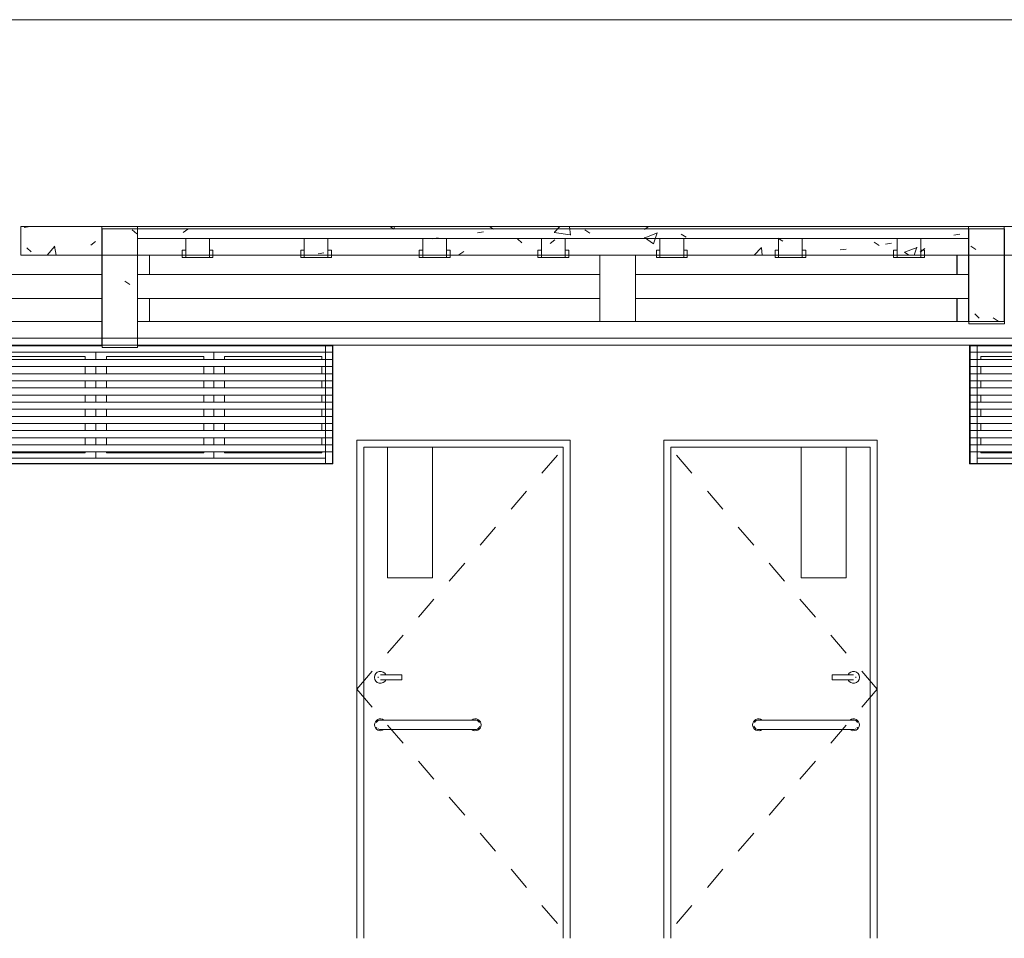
# Model space of a CAD drawing. Header units: metres. Extents: x 3.7 to 90.5, y -1.7 to 14.3.
# Tile 15 of 256: x 11.4 to 15.5, y 6 to 9.9. Entities that reach past the tile are written whole.
import ezdxf

# ---------------------------------------------------------------- set-up
doc = ezdxf.new("R2010")
doc.units = ezdxf.units.M
doc.linetypes.add('Center', pattern=[0.03175, 0.00635, -0.004763, 0.015875, -0.004763])
for name, color, linetype, lineweight in [('A-CLNG', 7, 'Continuous', 18), ('A-COLS', 7, 'Continuous', 18), ('A-DOOR', 7, 'Continuous', 18), ('A-FLOR', 7, 'Continuous', 18), ('A-FLOR-PATT', 7, 'Continuous', 18), ('A-GLAZ', 7, 'Continuous', 18), ('A-WALL', 7, 'Continuous', 18), ('DUTOS', 7, 'Continuous', 18), ('S-BEAM', 7, 'Continuous', 18), ('S-COLS', 7, 'Continuous', 18)]:
    doc.layers.add(name, color=color, linetype=linetype, lineweight=lineweight)
pattern_1 = [(50, (22.355, 98.755), (0.5465545, -0.047815), [0.05715, -0.62865]), (355, (22.355, 98.755), (-0.1057276, 0.573166), [0.04572, -0.50292]), (100.451, (22.401, 98.751), (0.4408277, 0.525349), [0.04857, -0.53427]), (46.184, (22.355, 98.907), (0.8132374, -0.126129), [0.08572, -0.94297]), (96.636, (22.423, 98.897), (0.712212, 0.742287), [0.07286, -0.80141]), (351.184, (22.355, 98.907), (0.712217, 0.742274), [0.06858, -0.75438]), (21, (22.431, 98.869), (0.4548461, -0.306795), [0.05715, -0.62865]), (326, (22.431, 98.869), (0.185405, 0.55256), [0.04572, -0.50292]), (71.451, (22.469, 98.844), (0.640251, 0.2457632), [0.04857, -0.53427]), (37.5, (22.355, 98.755), (0.00926095, 0.2536672), [0.02515, -0.47168, 0.02515, -0.48539, -0.50482]), (37.5, (22.355, 98.755), (0.00926095, 0.2536672), [-1.007, 0.02515, -0.47968]), (7.5, (22.355, 98.755), (0.2004558, 0.30054595), [0.02515, -0.26594, 0.02515, -0.46025, -0.1924]), (7.5, (22.355, 98.755), (0.2004558, 0.30054595), [-0.77648, 0.02515, -0.16726]), (327.5, (22.185, 98.755), (0.40676816, -0.0171882), [0.02515, -0.16535, 0.02515, -0.56921, -0.78867]), (327.5, (22.185, 98.755), (0.40676816, -0.0171882), [-0.78486, 0.02515, -0.76352]), (317.5, (22.109, 98.755), (0.4443832, 0.0762794), [0.02515, -0.2225, 0.02515, -0.36957, -0.56007]), (317.5, (22.109, 98.755), (0.4443832, 0.0762794), [-0.64237, 0.02515, -0.53492])]

# ---------------------------------------------------------------- blocks, each defined once
blk = doc.blocks.new('Paredes 15 - Paredes 6-6874455-Corte 1')
at = {"layer": 'A-WALL'}
for p, q in [((11.2087, 9.9121), (11.7403, 9.9121)), ((11.7403, 9.9121), (13.2703, 9.9121)), ((13.2703, 9.9121), (16.8407, 9.9121))]:
    blk.add_line(p, q, dxfattribs=at)
blk = doc.blocks.new('Porta banheiros - P4- BANHEIROS madeira-V4-Corte 1')
at = {"layer": 'A-DOOR', "linetype": 'Center'}
for q in [(14.1085, 8.14), (14.1085, 6.04)]:
    blk.add_line((15.0085, 7.09), q, dxfattribs=at)
at = {"layer": 'A-DOOR'}
for p, q in [((15.0085, 8.14), (14.1085, 8.14)), ((14.1085, 8.14), (14.1085, 6.04)), ((15.0085, 6.04), (15.0085, 8.14)), ((14.1385, 6.04), (14.1385, 8.11)), ((14.1385, 8.11), (14.9785, 8.11)), ((14.6885, 8.11), (14.6885, 7.56)), ((14.8785, 7.56), (14.8785, 8.11)), ((14.9785, 8.11), (14.9785, 6.04)), ((14.6885, 7.56), (14.8785, 7.56)), ((14.8885, 7.15), (14.8185, 7.15)), ((14.8185, 7.15), (14.8185, 7.14)), ((14.8185, 7.14), (14.8185, 7.13)), ((14.8185, 7.13), (14.8885, 7.13)), ((14.8785, 6.96), (14.5385, 6.96)), ((14.5385, 6.92), (14.8785, 6.92))]:
    blk.add_line(p, q, dxfattribs=at)
at = {"layer": 'A-DOOR', "flags": 128}
for points in [[(14.9085, 7.15), (14.9085, 7.15), (14.9084, 7.15), (14.9083, 7.15), (14.9082, 7.15), (14.9081, 7.15), (14.9079, 7.15), (14.9077, 7.15), (14.9075, 7.15), (14.9072, 7.15), (14.9069, 7.15), (14.9066, 7.15), (14.9062, 7.15), (14.9058, 7.15), (14.9054, 7.15), (14.905, 7.15), (14.9045, 7.15), (14.904, 7.15), (14.9035, 7.15), (14.903, 7.15), (14.9024, 7.15), (14.9018, 7.15), (14.9012, 7.15), (14.9006, 7.15), (14.9, 7.15), (14.8993, 7.15), (14.8986, 7.15), (14.8979, 7.15), (14.8972, 7.15), (14.8965, 7.15), (14.8957, 7.15), (14.895, 7.15), (14.8942, 7.15), (14.8935, 7.15), (14.8927, 7.15), (14.8919, 7.15), (14.8911, 7.15), (14.8903, 7.15), (14.8895, 7.15), (14.8887, 7.15), (14.8885, 7.15)], [(14.8885, 7.13), (14.8893, 7.13), (14.8901, 7.13), (14.8909, 7.13), (14.8917, 7.13), (14.8925, 7.13), (14.8932, 7.13), (14.894, 7.13), (14.8948, 7.13), (14.8955, 7.13), (14.8963, 7.13), (14.897, 7.13), (14.8977, 7.13), (14.8984, 7.13), (14.8991, 7.13), (14.8998, 7.13), (14.9004, 7.13), (14.9011, 7.13), (14.9017, 7.13), (14.9023, 7.13), (14.9028, 7.13), (14.9034, 7.13), (14.9039, 7.13), (14.9044, 7.13), (14.9049, 7.13), (14.9053, 7.13), (14.9057, 7.13), (14.9061, 7.13), (14.9065, 7.13), (14.9068, 7.13), (14.9071, 7.13), (14.9074, 7.13), (14.9076, 7.13), (14.9079, 7.13), (14.908, 7.13), (14.9082, 7.13), (14.9083, 7.13), (14.9084, 7.13), (14.9085, 7.13), (14.9085, 7.13)], [(14.5385, 6.96), (14.5373, 6.96), (14.5361, 6.96), (14.5349, 6.96), (14.5337, 6.96), (14.5325, 6.96), (14.5314, 6.96), (14.5302, 6.96), (14.5291, 6.96), (14.5279, 6.96), (14.5268, 6.96), (14.5257, 6.96), (14.5246, 6.96), (14.5236, 6.96), (14.5226, 6.96), (14.5215, 6.96), (14.5206, 6.96), (14.5196, 6.96), (14.5187, 6.96), (14.5178, 6.96), (14.517, 6.96), (14.5161, 6.96), (14.5154, 6.96), (14.5146, 6.96), (14.5139, 6.96), (14.5132, 6.96), (14.5126, 6.96), (14.512, 6.96), (14.5115, 6.96), (14.511, 6.96), (14.5105, 6.96), (14.5101, 6.96), (14.5097, 6.96), (14.5094, 6.96), (14.5092, 6.96), (14.5089, 6.96), (14.5087, 6.96), (14.5086, 6.96), (14.5085, 6.96), (14.5085, 6.96), (14.5085, 6.96)], [(14.9085, 6.96), (14.9085, 6.96), (14.9084, 6.96), (14.9083, 6.96), (14.9081, 6.96), (14.9079, 6.96), (14.9076, 6.96), (14.9073, 6.96), (14.907, 6.96), (14.9066, 6.96), (14.9061, 6.96), (14.9056, 6.96), (14.9051, 6.96), (14.9045, 6.96), (14.9039, 6.96), (14.9032, 6.96), (14.9026, 6.96), (14.9018, 6.96), (14.901, 6.96), (14.9002, 6.96), (14.8994, 6.96), (14.8985, 6.96), (14.8976, 6.96), (14.8967, 6.96), (14.8957, 6.96), (14.8947, 6.96), (14.8937, 6.96), (14.8926, 6.96), (14.8916, 6.96), (14.8905, 6.96), (14.8894, 6.96), (14.8882, 6.96), (14.8871, 6.96), (14.8859, 6.96), (14.8848, 6.96), (14.8836, 6.96), (14.8824, 6.96), (14.8812, 6.96), (14.88, 6.96), (14.8788, 6.96), (14.8785, 6.96)], [(14.5085, 6.92), (14.5085, 6.92), (14.5086, 6.92), (14.5087, 6.92), (14.5089, 6.92), (14.5091, 6.92), (14.5093, 6.92), (14.5097, 6.92), (14.51, 6.92), (14.5104, 6.92), (14.5109, 6.92), (14.5113, 6.92), (14.5119, 6.92), (14.5125, 6.92), (14.5131, 6.92), (14.5137, 6.92), (14.5144, 6.92), (14.5152, 6.92), (14.5159, 6.92), (14.5167, 6.92), (14.5176, 6.92), (14.5185, 6.92), (14.5194, 6.92), (14.5203, 6.92), (14.5213, 6.92), (14.5223, 6.92), (14.5233, 6.92), (14.5243, 6.92), (14.5254, 6.92), (14.5265, 6.92), (14.5276, 6.92), (14.5287, 6.92), (14.5299, 6.92), (14.531, 6.92), (14.5322, 6.92), (14.5334, 6.92), (14.5346, 6.92), (14.5358, 6.92), (14.537, 6.92), (14.5382, 6.92), (14.5385, 6.92)], [(14.8785, 6.92), (14.8797, 6.92), (14.8809, 6.92), (14.8821, 6.92), (14.8833, 6.92), (14.8844, 6.92), (14.8856, 6.92), (14.8868, 6.92), (14.8879, 6.92), (14.8891, 6.92), (14.8902, 6.92), (14.8913, 6.92), (14.8923, 6.92), (14.8934, 6.92), (14.8944, 6.92), (14.8954, 6.92), (14.8964, 6.92), (14.8974, 6.92), (14.8983, 6.92), (14.8992, 6.92), (14.9, 6.92), (14.9008, 6.92), (14.9016, 6.92), (14.9024, 6.92), (14.9031, 6.92), (14.9037, 6.92), (14.9044, 6.92), (14.9049, 6.92), (14.9055, 6.92), (14.906, 6.92), (14.9064, 6.92), (14.9069, 6.92), (14.9072, 6.92), (14.9075, 6.92), (14.9078, 6.92), (14.9081, 6.92), (14.9082, 6.92), (14.9084, 6.92), (14.9084, 6.92), (14.9085, 6.92), (14.9085, 6.92)]]:
    blk.add_lwpolyline(points, dxfattribs=at)
at = {"layer": 'A-DOOR'}
for centre, radius, start, end in [((14.9085, 7.14), 0.025, 0, 156.252), ((14.9085, 7.14), 0.01, 0, 15), ((14.9085, 7.14), 0.025, 203.7806, 0), ((14.9085, 7.14), 0.01, 345, 0), ((14.5085, 6.94), 0.025, 53.7209, 180), ((14.5085, 6.94), 0.025, 180, 306.603), ((14.5085, 6.94), 0.02, 195, 277.4063), ((14.5085, 6.94), 0.02, 86.7168, 150), ((14.9085, 6.94), 0.025, 233.0171, 0), ((14.9085, 6.94), 0.025, 0, 126.2791), ((14.9085, 6.94), 0.02, 30, 93.2832), ((14.9085, 6.94), 0.02, 260.4011, 300), ((14.9085, 6.94), 0.02, 315, 330)]:
    blk.add_arc(centre, radius, start, end, dxfattribs=at)
blk = doc.blocks.new('Porta banheiros - P4- BANHEIROS madeira-7557143-Corte 1')
at = {"layer": 'A-DOOR', "linetype": 'Center'}
for q in [(13.714, 8.14), (13.714, 6.04)]:
    blk.add_line((12.814, 7.09), q, dxfattribs=at)
at = {"layer": 'A-DOOR'}
for p, q in [((13.714, 8.14), (12.814, 8.14)), ((12.814, 8.14), (12.814, 6.04)), ((13.714, 6.04), (13.714, 8.14)), ((12.844, 6.04), (12.844, 8.11)), ((12.844, 8.11), (13.684, 8.11)), ((12.944, 8.11), (12.944, 7.56)), ((13.134, 7.56), (13.134, 8.11)), ((13.684, 8.11), (13.684, 6.04)), ((12.944, 7.56), (13.134, 7.56)), ((13.004, 7.15), (12.934, 7.15)), ((13.004, 7.14), (13.004, 7.15)), ((12.934, 7.13), (13.004, 7.13)), ((13.004, 7.13), (13.004, 7.14)), ((13.284, 6.96), (12.944, 6.96)), ((12.944, 6.92), (13.284, 6.92))]:
    blk.add_line(p, q, dxfattribs=at)
at = {"layer": 'A-DOOR', "flags": 128}
for points in [[(12.934, 7.15), (12.9332, 7.15), (12.9324, 7.15), (12.9316, 7.15), (12.9308, 7.15), (12.93, 7.15), (12.9292, 7.15), (12.9285, 7.15), (12.9277, 7.15), (12.927, 7.15), (12.9262, 7.15), (12.9255, 7.15), (12.9248, 7.15), (12.9241, 7.15), (12.9234, 7.15), (12.9227, 7.15), (12.9221, 7.15), (12.9214, 7.15), (12.9208, 7.15), (12.9202, 7.15), (12.9197, 7.15), (12.9191, 7.15), (12.9186, 7.15), (12.9181, 7.15), (12.9176, 7.15), (12.9172, 7.15), (12.9167, 7.15), (12.9164, 7.15), (12.916, 7.15), (12.9157, 7.15), (12.9154, 7.15), (12.9151, 7.15), (12.9148, 7.15), (12.9146, 7.15), (12.9144, 7.15), (12.9143, 7.15), (12.9142, 7.15), (12.9141, 7.15), (12.914, 7.15), (12.914, 7.15)], [(12.914, 7.13), (12.914, 7.13), (12.9141, 7.13), (12.9141, 7.13), (12.9143, 7.13), (12.9144, 7.13), (12.9146, 7.13), (12.9148, 7.13), (12.915, 7.13), (12.9153, 7.13), (12.9156, 7.13), (12.9159, 7.13), (12.9163, 7.13), (12.9166, 7.13), (12.9171, 7.13), (12.9175, 7.13), (12.918, 7.13), (12.9184, 7.13), (12.919, 7.13), (12.9195, 7.13), (12.9201, 7.13), (12.9206, 7.13), (12.9213, 7.13), (12.9219, 7.13), (12.9225, 7.13), (12.9232, 7.13), (12.9239, 7.13), (12.9246, 7.13), (12.9253, 7.13), (12.926, 7.13), (12.9268, 7.13), (12.9275, 7.13), (12.9283, 7.13), (12.929, 7.13), (12.9298, 7.13), (12.9306, 7.13), (12.9314, 7.13), (12.9322, 7.13), (12.933, 7.13), (12.9338, 7.13), (12.934, 7.13)], [(12.944, 6.96), (12.9428, 6.96), (12.9416, 6.96), (12.9404, 6.96), (12.9392, 6.96), (12.938, 6.96), (12.9369, 6.96), (12.9357, 6.96), (12.9346, 6.96), (12.9334, 6.96), (12.9323, 6.96), (12.9312, 6.96), (12.9301, 6.96), (12.9291, 6.96), (12.9281, 6.96), (12.9271, 6.96), (12.9261, 6.96), (12.9251, 6.96), (12.9242, 6.96), (12.9233, 6.96), (12.9225, 6.96), (12.9217, 6.96), (12.9209, 6.96), (12.9201, 6.96), (12.9194, 6.96), (12.9188, 6.96), (12.9181, 6.96), (12.9175, 6.96), (12.917, 6.96), (12.9165, 6.96), (12.916, 6.96), (12.9156, 6.96), (12.9153, 6.96), (12.9149, 6.96), (12.9147, 6.96), (12.9144, 6.96), (12.9143, 6.96), (12.9141, 6.96), (12.914, 6.96), (12.914, 6.96), (12.914, 6.96)], [(13.314, 6.96), (13.314, 6.96), (13.3139, 6.96), (13.3138, 6.96), (13.3136, 6.96), (13.3134, 6.96), (13.3131, 6.96), (13.3128, 6.96), (13.3125, 6.96), (13.3121, 6.96), (13.3116, 6.96), (13.3111, 6.96), (13.3106, 6.96), (13.31, 6.96), (13.3094, 6.96), (13.3088, 6.96), (13.3081, 6.96), (13.3073, 6.96), (13.3066, 6.96), (13.3057, 6.96), (13.3049, 6.96), (13.304, 6.96), (13.3031, 6.96), (13.3022, 6.96), (13.3012, 6.96), (13.3002, 6.96), (13.2992, 6.96), (13.2981, 6.96), (13.2971, 6.96), (13.296, 6.96), (13.2949, 6.96), (13.2937, 6.96), (13.2926, 6.96), (13.2914, 6.96), (13.2903, 6.96), (13.2891, 6.96), (13.2879, 6.96), (13.2867, 6.96), (13.2855, 6.96), (13.2843, 6.96), (13.284, 6.96)], [(12.914, 6.92), (12.914, 6.92), (12.9141, 6.92), (12.9142, 6.92), (12.9144, 6.92), (12.9146, 6.92), (12.9149, 6.92), (12.9152, 6.92), (12.9155, 6.92), (12.9159, 6.92), (12.9164, 6.92), (12.9169, 6.92), (12.9174, 6.92), (12.918, 6.92), (12.9186, 6.92), (12.9192, 6.92), (12.9199, 6.92), (12.9207, 6.92), (12.9214, 6.92), (12.9223, 6.92), (12.9231, 6.92), (12.924, 6.92), (12.9249, 6.92), (12.9258, 6.92), (12.9268, 6.92), (12.9278, 6.92), (12.9288, 6.92), (12.9299, 6.92), (12.9309, 6.92), (12.932, 6.92), (12.9331, 6.92), (12.9343, 6.92), (12.9354, 6.92), (12.9366, 6.92), (12.9377, 6.92), (12.9389, 6.92), (12.9401, 6.92), (12.9413, 6.92), (12.9425, 6.92), (12.9437, 6.92), (12.944, 6.92)], [(13.284, 6.92), (13.2852, 6.92), (13.2864, 6.92), (13.2876, 6.92), (13.2888, 6.92), (13.29, 6.92), (13.2911, 6.92), (13.2923, 6.92), (13.2934, 6.92), (13.2946, 6.92), (13.2957, 6.92), (13.2968, 6.92), (13.2979, 6.92), (13.2989, 6.92), (13.2999, 6.92), (13.3009, 6.92), (13.3019, 6.92), (13.3029, 6.92), (13.3038, 6.92), (13.3047, 6.92), (13.3055, 6.92), (13.3063, 6.92), (13.3071, 6.92), (13.3079, 6.92), (13.3086, 6.92), (13.3092, 6.92), (13.3099, 6.92), (13.3105, 6.92), (13.311, 6.92), (13.3115, 6.92), (13.312, 6.92), (13.3124, 6.92), (13.3127, 6.92), (13.3131, 6.92), (13.3133, 6.92), (13.3136, 6.92), (13.3137, 6.92), (13.3139, 6.92), (13.314, 6.92), (13.314, 6.92), (13.314, 6.92)]]:
    blk.add_lwpolyline(points, dxfattribs=at)
at = {"layer": 'A-DOOR'}
for centre, radius, start, end in [((12.914, 7.14), 0.025, 23.748, 180), ((12.914, 7.14), 0.01, 165, 180), ((12.914, 7.14), 0.025, 180, 336.2194), ((12.914, 7.14), 0.01, 180, 195), ((12.914, 6.94), 0.025, 53.7209, 180), ((12.914, 6.94), 0.025, 180, 306.9829), ((12.914, 6.94), 0.02, 86.7168, 150), ((13.314, 6.94), 0.025, 233.397, 0), ((13.314, 6.94), 0.025, 0, 126.2791), ((13.314, 6.94), 0.02, 262.5937, 345), ((13.314, 6.94), 0.02, 30, 93.2832), ((12.914, 6.94), 0.02, 210, 225), ((12.914, 6.94), 0.02, 240, 279.5989)]:
    blk.add_arc(centre, radius, start, end, dxfattribs=at)
blk = doc.blocks.new('CBasculante 2_00m com grade2 - J7 basculante 2_00 x 0_50 banheiro-V13-Corte 1')
at = {"layer": 'A-GLAZ'}
for p, q in [((15.4005, 8.51), (15.4005, 8.54)), ((15.4005, 8.538), (15.4005, 8.042)), ((15.4305, 8.538), (15.4005, 8.538)), ((15.4005, 8.538), (15.4005, 8.042)), ((15.4005, 8.538), (17.3965, 8.538)), ((15.4305, 8.538), (15.4305, 8.042)), ((17.3685, 8.538), (17.3685, 8.042)), ((17.3985, 8.538), (17.3685, 8.538)), ((17.3965, 8.54), (17.3965, 8.51)), ((17.3965, 8.042), (17.3965, 8.538)), ((17.3965, 8.51), (15.4005, 8.51)), ((15.4005, 8.45), (15.4005, 8.48)), ((15.4005, 8.48), (17.3965, 8.48)), ((15.4455, 8.4803), (15.4455, 8.493)), ((15.4455, 8.493), (15.8555, 8.493)), ((15.8555, 8.4803), (15.8555, 8.493)), ((15.9005, 8.4803), (15.9005, 8.51)), ((15.9435, 8.4803), (15.9435, 8.493)), ((15.9435, 8.493), (16.3535, 8.493)), ((16.3535, 8.4803), (16.3535, 8.493)), ((16.3985, 8.51), (16.3985, 8.4803)), ((16.3985, 8.4803), (16.3985, 8.51)), ((16.4435, 8.4803), (16.4435, 8.493)), ((16.4435, 8.493), (16.8535, 8.493)), ((16.8535, 8.4803), (16.8535, 8.493)), ((16.8965, 8.51), (16.8965, 8.4803)), ((16.9415, 8.493), (16.9415, 8.4803)), ((16.9415, 8.493), (17.3515, 8.493)), ((17.3515, 8.493), (17.3515, 8.4803)), ((17.3965, 8.48), (17.3965, 8.45)), ((17.3965, 8.45), (15.4005, 8.45)), ((15.4455, 8.42), (15.4455, 8.45)), ((15.8555, 8.42), (15.8555, 8.45)), ((15.9005, 8.42), (15.9005, 8.45)), ((15.9435, 8.42), (15.9435, 8.45)), ((16.3535, 8.42), (16.3535, 8.45)), ((16.3985, 8.45), (16.3985, 8.42)), ((16.3985, 8.42), (16.3985, 8.45)), ((16.4435, 8.42), (16.4435, 8.45)), ((16.8535, 8.42), (16.8535, 8.45)), ((16.8965, 8.45), (16.8965, 8.42)), ((16.9415, 8.45), (16.9415, 8.42)), ((17.3515, 8.45), (17.3515, 8.42)), ((15.4005, 8.39), (15.4005, 8.42)), ((15.4005, 8.42), (17.3965, 8.42)), ((17.3965, 8.39), (15.4005, 8.39)), ((15.4455, 8.36), (15.4455, 8.39)), ((15.8555, 8.36), (15.8555, 8.39)), ((15.9005, 8.36), (15.9005, 8.39)), ((15.9435, 8.36), (15.9435, 8.39)), ((16.3535, 8.36), (16.3535, 8.39)), ((16.3985, 8.39), (16.3985, 8.36)), ((16.3985, 8.36), (16.3985, 8.39)), ((16.4435, 8.36), (16.4435, 8.39)), ((16.8535, 8.36), (16.8535, 8.39)), ((16.8965, 8.39), (16.8965, 8.36)), ((16.9415, 8.39), (16.9415, 8.36)), ((17.3515, 8.39), (17.3515, 8.36)), ((17.3965, 8.42), (17.3965, 8.39)), ((15.4005, 8.33), (15.4005, 8.36)), ((15.4005, 8.36), (17.3965, 8.36)), ((17.3965, 8.36), (17.3965, 8.33)), ((17.3965, 8.33), (15.4005, 8.33)), ((15.4455, 8.3), (15.4455, 8.33)), ((15.8555, 8.3), (15.8555, 8.33)), ((15.9005, 8.3), (15.9005, 8.33)), ((15.9435, 8.3), (15.9435, 8.33)), ((16.3535, 8.3), (16.3535, 8.33)), ((16.3985, 8.33), (16.3985, 8.3)), ((16.3985, 8.3), (16.3985, 8.33)), ((16.4435, 8.3), (16.4435, 8.33)), ((16.8535, 8.3), (16.8535, 8.33)), ((16.8965, 8.33), (16.8965, 8.3)), ((16.9415, 8.33), (16.9415, 8.3)), ((17.3515, 8.33), (17.3515, 8.3)), ((15.4005, 8.27), (15.4005, 8.3)), ((15.4005, 8.3), (17.3965, 8.3)), ((17.3965, 8.27), (15.4005, 8.27)), ((15.4455, 8.24), (15.4455, 8.27)), ((15.8555, 8.24), (15.8555, 8.27)), ((15.9005, 8.24), (15.9005, 8.27)), ((15.9435, 8.24), (15.9435, 8.27)), ((16.3535, 8.24), (16.3535, 8.27)), ((16.3985, 8.27), (16.3985, 8.24)), ((16.3985, 8.24), (16.3985, 8.27)), ((16.4435, 8.24), (16.4435, 8.27)), ((16.8535, 8.24), (16.8535, 8.27)), ((16.8965, 8.27), (16.8965, 8.24)), ((16.9415, 8.27), (16.9415, 8.24)), ((17.3515, 8.27), (17.3515, 8.24)), ((17.3965, 8.3), (17.3965, 8.27)), ((15.4005, 8.21), (15.4005, 8.24)), ((15.4005, 8.24), (17.3965, 8.24)), ((17.3965, 8.24), (17.3965, 8.21)), ((17.3965, 8.21), (15.4005, 8.21)), ((15.4005, 8.15), (15.4005, 8.18)), ((15.4005, 8.18), (17.3965, 8.18)), ((15.4455, 8.18), (15.4455, 8.21)), ((15.8555, 8.18), (15.8555, 8.21)), ((15.9005, 8.18), (15.9005, 8.21)), ((15.9435, 8.18), (15.9435, 8.21)), ((16.3535, 8.18), (16.3535, 8.21)), ((16.3985, 8.21), (16.3985, 8.18)), ((16.3985, 8.18), (16.3985, 8.21)), ((16.4435, 8.18), (16.4435, 8.21)), ((16.8535, 8.18), (16.8535, 8.21)), ((16.8965, 8.21), (16.8965, 8.18)), ((16.9415, 8.21), (16.9415, 8.18)), ((17.3515, 8.21), (17.3515, 8.18)), ((17.3965, 8.18), (17.3965, 8.15)), ((17.3965, 8.15), (15.4005, 8.15)), ((15.4455, 8.12), (15.4455, 8.15)), ((15.8555, 8.12), (15.8555, 8.15)), ((15.9005, 8.12), (15.9005, 8.15)), ((15.9435, 8.12), (15.9435, 8.15)), ((16.3535, 8.12), (16.3535, 8.15)), ((16.3985, 8.15), (16.3985, 8.12)), ((16.3985, 8.12), (16.3985, 8.15)), ((16.4435, 8.12), (16.4435, 8.15)), ((16.8535, 8.12), (16.8535, 8.15)), ((16.8965, 8.15), (16.8965, 8.12)), ((16.9415, 8.15), (16.9415, 8.12)), ((17.3515, 8.15), (17.3515, 8.12)), ((15.4005, 8.09), (15.4005, 8.12)), ((15.4005, 8.12), (17.3965, 8.12)), ((17.3965, 8.12), (17.3965, 8.09)), ((17.3965, 8.09), (15.4005, 8.09)), ((15.4305, 8.064), (17.3685, 8.064)), ((15.4455, 8.087), (15.4455, 8.09)), ((15.4455, 8.087), (15.8555, 8.087)), ((15.8555, 8.087), (15.8555, 8.09)), ((15.9005, 8.064), (15.9005, 8.09)), ((15.9435, 8.087), (15.9435, 8.09)), ((15.9435, 8.087), (16.3535, 8.087)), ((16.3535, 8.087), (16.3535, 8.09)), ((16.3985, 8.09), (16.3985, 8.064)), ((16.3985, 8.064), (16.3985, 8.09)), ((16.4435, 8.087), (16.4435, 8.09)), ((16.4435, 8.087), (16.8535, 8.087)), ((16.8535, 8.087), (16.8535, 8.09)), ((16.8965, 8.09), (16.8965, 8.064)), ((16.9415, 8.09), (16.9415, 8.087)), ((17.3515, 8.087), (16.9415, 8.087)), ((17.3515, 8.09), (17.3515, 8.087)), ((15.4305, 8.042), (15.4005, 8.042)), ((15.4005, 8.042), (17.3965, 8.042)), ((17.3985, 8.042), (17.3685, 8.042))]:
    blk.add_line(p, q, dxfattribs=at)
blk = doc.blocks.new('CBasculante 2_00m com grade2 - J7 basculante 2_00 x 0_50 banheiro-7568377-Corte 1')
at = {"layer": 'A-GLAZ'}
for p, q in [((10.744, 8.538), (10.714, 8.538)), ((10.716, 8.51), (10.716, 8.54)), ((10.716, 8.538), (10.716, 8.042)), ((10.716, 8.538), (11.7403, 8.538)), ((10.744, 8.042), (10.744, 8.538)), ((11.8903, 8.538), (12.712, 8.538)), ((12.682, 8.042), (12.682, 8.538)), ((12.712, 8.538), (12.682, 8.538)), ((12.712, 8.54), (12.712, 8.51)), ((12.712, 8.042), (12.712, 8.538)), ((12.712, 8.042), (12.712, 8.538)), ((12.712, 8.51), (10.716, 8.51)), ((10.716, 8.45), (10.716, 8.48)), ((10.716, 8.48), (12.712, 8.48)), ((10.761, 8.4803), (10.761, 8.493)), ((10.761, 8.493), (11.171, 8.493)), ((11.171, 8.4803), (11.171, 8.493)), ((11.216, 8.4803), (11.216, 8.51)), ((11.259, 8.493), (11.669, 8.493)), ((11.259, 8.493), (11.259, 8.4803)), ((11.669, 8.493), (11.669, 8.4803)), ((11.714, 8.4803), (11.714, 8.51)), ((11.714, 8.51), (11.714, 8.4803)), ((11.759, 8.493), (12.169, 8.493)), ((11.759, 8.493), (11.759, 8.4803)), ((12.169, 8.493), (12.169, 8.4803)), ((12.212, 8.51), (12.212, 8.4803)), ((12.257, 8.493), (12.667, 8.493)), ((12.257, 8.493), (12.257, 8.4803)), ((12.667, 8.493), (12.667, 8.4803)), ((12.712, 8.48), (12.712, 8.45)), ((12.712, 8.45), (10.716, 8.45)), ((10.761, 8.42), (10.761, 8.45)), ((11.171, 8.42), (11.171, 8.45)), ((11.216, 8.42), (11.216, 8.45)), ((11.259, 8.45), (11.259, 8.42)), ((11.669, 8.45), (11.669, 8.42)), ((11.714, 8.42), (11.714, 8.45)), ((11.714, 8.45), (11.714, 8.42)), ((11.759, 8.45), (11.759, 8.42)), ((12.169, 8.45), (12.169, 8.42)), ((12.212, 8.45), (12.212, 8.42)), ((12.257, 8.45), (12.257, 8.42)), ((12.667, 8.45), (12.667, 8.42)), ((10.716, 8.39), (10.716, 8.42)), ((10.716, 8.42), (12.712, 8.42)), ((12.712, 8.39), (10.716, 8.39)), ((10.761, 8.36), (10.761, 8.39)), ((11.171, 8.36), (11.171, 8.39)), ((11.216, 8.36), (11.216, 8.39)), ((11.259, 8.39), (11.259, 8.36)), ((11.669, 8.39), (11.669, 8.36)), ((11.714, 8.36), (11.714, 8.39)), ((11.714, 8.39), (11.714, 8.36)), ((11.759, 8.39), (11.759, 8.36)), ((12.169, 8.39), (12.169, 8.36)), ((12.212, 8.39), (12.212, 8.36)), ((12.257, 8.39), (12.257, 8.36)), ((12.667, 8.39), (12.667, 8.36)), ((12.712, 8.42), (12.712, 8.39)), ((10.716, 8.33), (10.716, 8.36)), ((10.716, 8.36), (12.712, 8.36)), ((12.712, 8.36), (12.712, 8.33)), ((12.712, 8.33), (10.716, 8.33)), ((10.761, 8.3), (10.761, 8.33)), ((11.171, 8.3), (11.171, 8.33)), ((11.216, 8.3), (11.216, 8.33)), ((11.259, 8.33), (11.259, 8.3)), ((11.669, 8.33), (11.669, 8.3)), ((11.714, 8.3), (11.714, 8.33)), ((11.714, 8.33), (11.714, 8.3)), ((11.759, 8.33), (11.759, 8.3)), ((12.169, 8.33), (12.169, 8.3)), ((12.212, 8.33), (12.212, 8.3)), ((12.257, 8.33), (12.257, 8.3)), ((12.667, 8.33), (12.667, 8.3)), ((10.716, 8.27), (10.716, 8.3)), ((10.716, 8.3), (12.712, 8.3)), ((12.712, 8.27), (10.716, 8.27)), ((10.761, 8.24), (10.761, 8.27)), ((11.171, 8.24), (11.171, 8.27)), ((11.216, 8.24), (11.216, 8.27)), ((11.259, 8.27), (11.259, 8.24)), ((11.669, 8.27), (11.669, 8.24)), ((11.714, 8.24), (11.714, 8.27)), ((11.714, 8.27), (11.714, 8.24)), ((11.759, 8.27), (11.759, 8.24)), ((12.169, 8.27), (12.169, 8.24)), ((12.212, 8.27), (12.212, 8.24)), ((12.257, 8.27), (12.257, 8.24)), ((12.667, 8.27), (12.667, 8.24)), ((12.712, 8.3), (12.712, 8.27)), ((10.716, 8.21), (10.716, 8.24)), ((10.716, 8.24), (12.712, 8.24)), ((12.712, 8.24), (12.712, 8.21)), ((12.712, 8.21), (10.716, 8.21)), ((10.716, 8.15), (10.716, 8.18)), ((10.716, 8.18), (12.712, 8.18)), ((10.761, 8.18), (10.761, 8.21)), ((11.171, 8.18), (11.171, 8.21)), ((11.216, 8.18), (11.216, 8.21)), ((11.259, 8.21), (11.259, 8.18)), ((11.669, 8.21), (11.669, 8.18)), ((11.714, 8.18), (11.714, 8.21)), ((11.714, 8.21), (11.714, 8.18)), ((11.759, 8.21), (11.759, 8.18)), ((12.169, 8.21), (12.169, 8.18)), ((12.212, 8.21), (12.212, 8.18)), ((12.257, 8.21), (12.257, 8.18)), ((12.667, 8.21), (12.667, 8.18)), ((12.712, 8.18), (12.712, 8.15)), ((12.712, 8.15), (10.716, 8.15)), ((10.761, 8.12), (10.761, 8.15)), ((11.171, 8.12), (11.171, 8.15)), ((11.216, 8.12), (11.216, 8.15)), ((11.259, 8.15), (11.259, 8.12)), ((11.669, 8.15), (11.669, 8.12)), ((11.714, 8.12), (11.714, 8.15)), ((11.714, 8.15), (11.714, 8.12)), ((11.759, 8.15), (11.759, 8.12)), ((12.169, 8.15), (12.169, 8.12)), ((12.212, 8.15), (12.212, 8.12)), ((12.257, 8.15), (12.257, 8.12)), ((12.667, 8.15), (12.667, 8.12)), ((10.716, 8.09), (10.716, 8.12)), ((10.716, 8.12), (12.712, 8.12)), ((12.712, 8.12), (12.712, 8.09)), ((12.712, 8.09), (10.716, 8.09)), ((10.744, 8.064), (12.682, 8.064)), ((10.761, 8.087), (10.761, 8.09)), ((11.171, 8.087), (10.761, 8.087)), ((11.171, 8.087), (11.171, 8.09)), ((11.216, 8.064), (11.216, 8.09)), ((11.259, 8.09), (11.259, 8.087)), ((11.259, 8.087), (11.669, 8.087)), ((11.669, 8.09), (11.669, 8.087)), ((11.714, 8.064), (11.714, 8.09)), ((11.714, 8.09), (11.714, 8.064)), ((11.759, 8.09), (11.759, 8.087)), ((11.759, 8.087), (12.169, 8.087)), ((12.169, 8.09), (12.169, 8.087)), ((12.212, 8.09), (12.212, 8.064)), ((12.257, 8.09), (12.257, 8.087)), ((12.257, 8.087), (12.667, 8.087)), ((12.667, 8.09), (12.667, 8.087)), ((10.744, 8.042), (10.714, 8.042)), ((10.716, 8.042), (12.712, 8.042)), ((12.712, 8.042), (12.682, 8.042))]:
    blk.add_line(p, q, dxfattribs=at)
blk = doc.blocks.new('4 GRE - ESCOLA DE CINEMA E AUDIOVISUAL CINE REX R07_rvt-1-Corte 1')
at = {"layer": 'A-FLOR-PATT'}
h = blk.add_hatch(dxfattribs=at)
h.set_pattern_fill('FP_1', color=256, style=0, pattern_type=2)
h.set_pattern_definition(pattern_1)
h.paths.add_polyline_path([(17.9202, 8.92), (21.2585, 8.92), (21.2585, 9.04), (11.3973, 9.04), (11.3973, 8.92), (17.6247, 8.92)])
at = {"layer": 'S-BEAM'}
h = blk.add_hatch(dxfattribs=at)
h.set_pattern_fill('FP_1', color=256, style=0, pattern_type=2)
h.set_pattern_definition(pattern_1)
h.paths.add_polyline_path([(11.889, 8.54), (11.889, 9.04), (11.739, 9.04), (11.739, 8.54)])
h = blk.add_hatch(dxfattribs=at)
h.set_pattern_fill('FP_1', color=256, style=0, pattern_type=2)
h.set_pattern_definition(pattern_1)
h.paths.add_polyline_path([(15.544, 8.64), (15.544, 9.04), (15.394, 9.04), (15.394, 8.64)])
at = {"layer": 'A-CLNG'}
for p, q in [((18.9085, 8.57), (9.7998, 8.57)), ((9.7998, 8.54), (18.9085, 8.54))]:
    blk.add_line(p, q, dxfattribs=at)
at = {"layer": 'A-FLOR'}
for p, q in [((21.2585, 9.04), (11.3973, 9.04)), ((11.3973, 9.04), (11.3973, 8.92)), ((11.3973, 8.92), (21.2585, 8.92))]:
    blk.add_line(p, q, dxfattribs=at)
at = {"layer": 'A-WALL'}
for p, q in [((13.839, 8.64), (13.839, 8.92)), ((13.989, 8.92), (13.989, 8.64)), ((11.739, 8.64), (10.1925, 8.64)), ((15.394, 8.64), (11.8903, 8.64)), ((12.714, 8.54), (12.714, 8.04)), ((15.3985, 8.04), (15.3985, 8.54)), ((12.814, 6.04), (12.814, 8.14)), ((12.814, 8.14), (13.714, 8.14)), ((13.714, 8.14), (13.714, 6.04)), ((14.1085, 6.04), (14.1085, 8.14)), ((14.1085, 8.14), (15.0085, 8.14)), ((15.0085, 8.14), (15.0085, 6.04)), ((12.714, 8.04), (10.714, 8.04)), ((17.3985, 8.04), (15.3985, 8.04))]:
    blk.add_line(p, q, dxfattribs=at)
at = {"layer": 'S-BEAM'}
for p, q in [((11.889, 9.04), (11.739, 9.04)), ((11.739, 9.04), (11.739, 8.54)), ((11.889, 8.54), (11.889, 9.04)), ((15.544, 9.04), (15.394, 9.04)), ((15.394, 9.04), (15.394, 8.64)), ((15.544, 8.64), (15.544, 9.04)), ((15.394, 8.64), (15.544, 8.64)), ((11.739, 8.54), (11.889, 8.54))]:
    blk.add_line(p, q, dxfattribs=at)
at = {"layer": 'S-COLS'}
for p, q in [((15.344, 8.8375), (15.344, 8.92)), ((15.344, 8.64), (15.344, 8.7375))]:
    blk.add_line(p, q, dxfattribs=at)
at = {"layer": 'A-DOOR', "lineweight": 18}
for name in ['Porta banheiros - P4- BANHEIROS madeira-7557143-Corte 1', 'Porta banheiros - P4- BANHEIROS madeira-V4-Corte 1']:
    blk.add_blockref(name, (0, 0), dxfattribs=at)
at = {"layer": 'A-GLAZ', "lineweight": 18}
for name in ['CBasculante 2_00m com grade2 - J7 basculante 2_00 x 0_50 banheiro-7568377-Corte 1', 'CBasculante 2_00m com grade2 - J7 basculante 2_00 x 0_50 banheiro-V13-Corte 1']:
    blk.add_blockref(name, (0, 0), dxfattribs=at)
at = {"layer": 'A-WALL', "lineweight": 18}
blk.add_blockref('Paredes 15 - Paredes 6-6874455-Corte 1', (0, 0), dxfattribs=at)
blk = doc.blocks.new('Family - V328-300056-Corte 1')
at = {"layer": 'S-BEAM'}
for p, q in [((11.8903, 9.03), (11.7403, 9.03)), ((11.7403, 9.03), (11.7403, 8.53)), ((11.8903, 8.53), (11.8903, 9.03)), ((11.7403, 8.53), (11.8903, 8.53))]:
    blk.add_line(p, q, dxfattribs=at)
blk = doc.blocks.new('Family - L301-300194-Corte 1')
at = {"layer": 'A-FLOR'}
for p, q in [((15.3953, 9.03), (11.8903, 9.03)), ((11.8903, 9.03), (11.8903, 8.99)), ((15.3953, 8.99), (15.3953, 9.03)), ((11.8903, 8.99), (15.3953, 8.99)), ((12.1928, 8.99), (12.0928, 8.99)), ((12.0928, 8.99), (12.0928, 8.9728)), ((12.0928, 8.9728), (12.0928, 8.91)), ((12.1928, 8.9272), (12.1928, 8.99)), ((12.6928, 8.99), (12.5928, 8.99)), ((12.5928, 8.99), (12.5928, 8.9728)), ((12.5928, 8.9728), (12.5928, 8.91)), ((12.6928, 8.9272), (12.6928, 8.99)), ((13.1928, 8.99), (13.0928, 8.99)), ((13.0928, 8.99), (13.0928, 8.9728)), ((13.0928, 8.9728), (13.0928, 8.91)), ((13.1928, 8.9272), (13.1928, 8.99)), ((13.6928, 8.99), (13.5928, 8.99)), ((13.5928, 8.99), (13.5928, 8.9728)), ((13.5928, 8.9728), (13.5928, 8.91)), ((13.6928, 8.9272), (13.6928, 8.99)), ((14.1928, 8.99), (14.0928, 8.99)), ((14.0928, 8.99), (14.0928, 8.9728)), ((14.0928, 8.9728), (14.0928, 8.91)), ((14.1928, 8.9272), (14.1928, 8.99)), ((14.6928, 8.99), (14.5928, 8.99)), ((14.5928, 8.99), (14.5928, 8.9728)), ((14.5928, 8.9728), (14.5928, 8.91)), ((14.6928, 8.9272), (14.6928, 8.99)), ((15.1928, 8.99), (15.0928, 8.99)), ((15.0928, 8.99), (15.0928, 8.9728)), ((15.0928, 8.9728), (15.0928, 8.91)), ((15.1928, 8.9272), (15.1928, 8.99)), ((12.0928, 8.94), (12.0778, 8.94)), ((12.0778, 8.94), (12.0778, 8.9336)), ((12.0778, 8.9336), (12.0778, 8.91)), ((12.0928, 8.9164), (12.0928, 8.94)), ((12.2078, 8.94), (12.1928, 8.94)), ((12.1928, 8.94), (12.1928, 8.9336)), ((12.1928, 8.9336), (12.1928, 8.91)), ((12.1928, 8.91), (12.1928, 8.9272)), ((12.2078, 8.9164), (12.2078, 8.94)), ((12.5928, 8.94), (12.5778, 8.94)), ((12.5778, 8.94), (12.5778, 8.9336)), ((12.5778, 8.9336), (12.5778, 8.91)), ((12.5928, 8.9164), (12.5928, 8.94)), ((12.7078, 8.94), (12.6928, 8.94)), ((12.6928, 8.94), (12.6928, 8.9336)), ((12.6928, 8.9336), (12.6928, 8.91)), ((12.6928, 8.91), (12.6928, 8.9272)), ((12.7078, 8.9164), (12.7078, 8.94)), ((13.0928, 8.94), (13.0778, 8.94)), ((13.0778, 8.94), (13.0778, 8.9336)), ((13.0778, 8.9336), (13.0778, 8.91)), ((13.0928, 8.9164), (13.0928, 8.94)), ((13.2078, 8.94), (13.1928, 8.94)), ((13.1928, 8.94), (13.1928, 8.9336)), ((13.1928, 8.9336), (13.1928, 8.91)), ((13.1928, 8.91), (13.1928, 8.9272)), ((13.2078, 8.9164), (13.2078, 8.94)), ((13.5928, 8.94), (13.5778, 8.94)), ((13.5778, 8.94), (13.5778, 8.9336)), ((13.5778, 8.9336), (13.5778, 8.91)), ((13.5928, 8.9164), (13.5928, 8.94)), ((13.7078, 8.94), (13.6928, 8.94)), ((13.6928, 8.94), (13.6928, 8.9336)), ((13.6928, 8.9336), (13.6928, 8.91)), ((13.6928, 8.91), (13.6928, 8.9272)), ((13.7078, 8.9164), (13.7078, 8.94)), ((14.0928, 8.94), (14.0778, 8.94)), ((14.0778, 8.94), (14.0778, 8.9336)), ((14.0778, 8.9336), (14.0778, 8.91)), ((14.0928, 8.9164), (14.0928, 8.94)), ((14.2078, 8.94), (14.1928, 8.94)), ((14.1928, 8.94), (14.1928, 8.9336)), ((14.1928, 8.9336), (14.1928, 8.91)), ((14.1928, 8.91), (14.1928, 8.9272)), ((14.2078, 8.9164), (14.2078, 8.94)), ((14.5928, 8.94), (14.5778, 8.94)), ((14.5778, 8.94), (14.5778, 8.9336)), ((14.5778, 8.9336), (14.5778, 8.91)), ((14.5928, 8.9164), (14.5928, 8.94)), ((14.7078, 8.94), (14.6928, 8.94)), ((14.6928, 8.94), (14.6928, 8.9336)), ((14.6928, 8.9336), (14.6928, 8.91)), ((14.6928, 8.91), (14.6928, 8.9272)), ((14.7078, 8.9164), (14.7078, 8.94)), ((15.0928, 8.94), (15.0778, 8.94)), ((15.0778, 8.94), (15.0778, 8.9336)), ((15.0778, 8.9336), (15.0778, 8.91)), ((15.0928, 8.9164), (15.0928, 8.94)), ((15.2078, 8.94), (15.1928, 8.94)), ((15.1928, 8.94), (15.1928, 8.9336)), ((15.1928, 8.9336), (15.1928, 8.91)), ((15.1928, 8.91), (15.1928, 8.9272)), ((15.2078, 8.9164), (15.2078, 8.94)), ((12.0778, 8.91), (12.0928, 8.91)), ((12.0928, 8.91), (12.0928, 8.9164)), ((12.0928, 8.91), (12.1928, 8.91)), ((12.1928, 8.91), (12.2078, 8.91)), ((12.2078, 8.91), (12.2078, 8.9164)), ((12.5778, 8.91), (12.5928, 8.91)), ((12.5928, 8.91), (12.5928, 8.9164)), ((12.5928, 8.91), (12.6928, 8.91)), ((12.6928, 8.91), (12.7078, 8.91)), ((12.7078, 8.91), (12.7078, 8.9164)), ((13.0778, 8.91), (13.0928, 8.91)), ((13.0928, 8.91), (13.0928, 8.9164)), ((13.0928, 8.91), (13.1928, 8.91)), ((13.1928, 8.91), (13.2078, 8.91)), ((13.2078, 8.91), (13.2078, 8.9164)), ((13.5778, 8.91), (13.5928, 8.91)), ((13.5928, 8.91), (13.5928, 8.9164)), ((13.5928, 8.91), (13.6928, 8.91)), ((13.6928, 8.91), (13.7078, 8.91)), ((13.7078, 8.91), (13.7078, 8.9164)), ((14.0778, 8.91), (14.0928, 8.91)), ((14.0928, 8.91), (14.0928, 8.9164)), ((14.0928, 8.91), (14.1928, 8.91)), ((14.1928, 8.91), (14.2078, 8.91)), ((14.2078, 8.91), (14.2078, 8.9164)), ((14.5778, 8.91), (14.5928, 8.91)), ((14.5928, 8.91), (14.5928, 8.9164)), ((14.5928, 8.91), (14.6928, 8.91)), ((14.6928, 8.91), (14.7078, 8.91)), ((14.7078, 8.91), (14.7078, 8.9164)), ((15.0778, 8.91), (15.0928, 8.91)), ((15.0928, 8.91), (15.0928, 8.9164)), ((15.0928, 8.91), (15.1928, 8.91)), ((15.1928, 8.91), (15.2078, 8.91)), ((15.2078, 8.91), (15.2078, 8.9164))]:
    blk.add_line(p, q, dxfattribs=at)
blk = doc.blocks.new('Family - V330-300304-Corte 1')
at = {"layer": 'S-BEAM'}
for p, q in [((15.5453, 9.03), (15.3953, 9.03)), ((15.3953, 9.03), (15.3953, 8.63)), ((15.5453, 8.63), (15.5453, 9.03)), ((15.3953, 8.63), (15.5453, 8.63))]:
    blk.add_line(p, q, dxfattribs=at)
blk = doc.blocks.new('Family - P2-300324-Corte 1')
at = {"layer": 'A-COLS'}
for p, q in [((11.9403, 8.8375), (11.9403, 8.92)), ((11.9403, 8.64), (11.9403, 8.7375))]:
    blk.add_line(p, q, dxfattribs=at)
blk = doc.blocks.new('Family - P2-301602-Corte 1')
at = {"layer": 'S-COLS'}
for p, q in [((11.9403, 8.8375), (11.9403, 8.92)), ((11.9403, 8.64), (11.9403, 8.7375))]:
    blk.add_line(p, q, dxfattribs=at)
blk = doc.blocks.new('Family - P3-300326-Corte 1')
at = {"layer": 'A-COLS'}
for p, q in [((15.3453, 8.8375), (15.3453, 8.92)), ((15.3453, 8.64), (15.3453, 8.7375))]:
    blk.add_line(p, q, dxfattribs=at)
blk = doc.blocks.new('Family - P3-301611-Corte 1')
at = {"layer": 'S-COLS'}
for p, q in [((15.3453, 8.8375), (15.3453, 8.92)), ((15.3453, 8.64), (15.3453, 8.7375))]:
    blk.add_line(p, q, dxfattribs=at)
blk = doc.blocks.new('ESTRUTURAL CINE REX _011_IFC-1-Corte 1')
at = {"layer": 'A-COLS', "lineweight": 18}
for name in ['Family - P2-301602-Corte 1', 'Family - P3-301611-Corte 1']:
    blk.add_blockref(name, (0, 0), dxfattribs=at)
at = {"layer": 'A-FLOR', "lineweight": 18}
blk.add_blockref('Family - L301-300194-Corte 1', (0, 0), dxfattribs=at)
at = {"layer": 'S-BEAM', "lineweight": 18}
for name in ['Family - V328-300056-Corte 1', 'Family - V330-300304-Corte 1']:
    blk.add_blockref(name, (0, 0), dxfattribs=at)
at = {"layer": 'S-COLS', "lineweight": 18}
for name in ['Family - P2-300324-Corte 1', 'Family - P3-300326-Corte 1']:
    blk.add_blockref(name, (0, 0), dxfattribs=at)

msp = doc.modelspace()

# ---------------------------------------------------------------- linework, layer by layer
at = {"layer": 'DUTOS', "color": 6, "true_color": 0xff00ff}
for p, q in [((11.739, 8.8375), (11.3273, 8.8375)), ((13.839, 8.8375), (11.8903, 8.8375)), ((15.394, 8.8375), (13.989, 8.8375)), ((11.739, 8.7375), (10.1925, 8.7375)), ((13.839, 8.7375), (11.8903, 8.7375)), ((15.394, 8.7375), (13.989, 8.7375))]:
    msp.add_line(p, q, dxfattribs=at)

# ---------------------------------------------------------------- block references
at = {"lineweight": 5}
for name in ['4 GRE - ESCOLA DE CINEMA E AUDIOVISUAL CINE REX R07_rvt-1-Corte 1', 'ESTRUTURAL CINE REX _011_IFC-1-Corte 1']:
    msp.add_blockref(name, (0, 0), dxfattribs=at)

doc.saveas('drawing.dxf')
